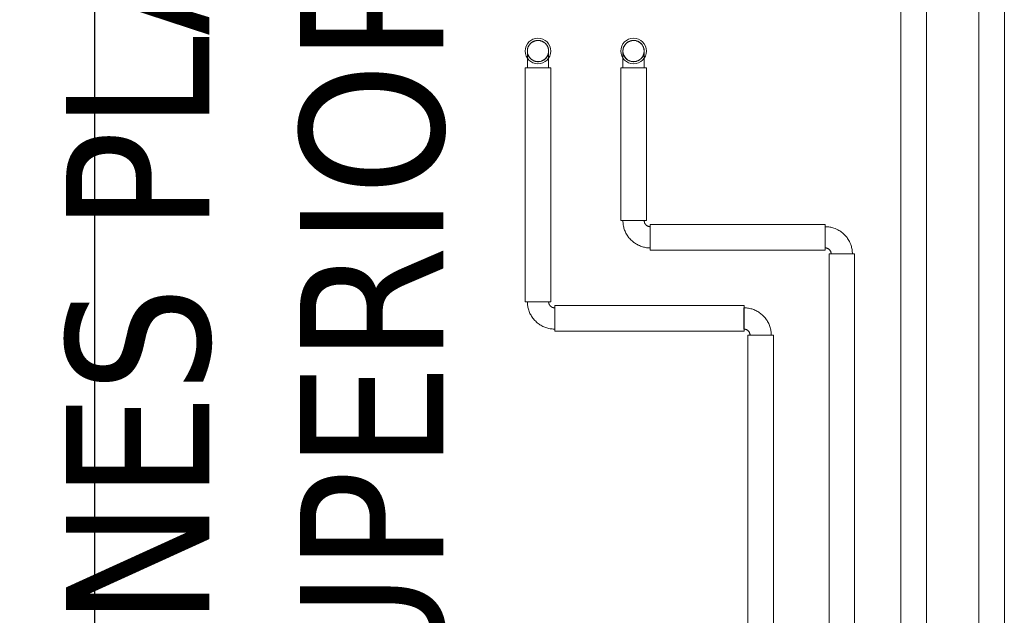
# Model space of a CAD drawing. Header units: metres. Extents: x 397.7 to 427.5, y 12.7 to 28.4.
# Tile 128 of 139: x 420.531 to 421.561, y 19.713 to 20.337. Entities that reach past the tile are written whole.
import ezdxf

# ---------------------------------------------------------------- set-up
doc = ezdxf.new("R2010")
doc.units = ezdxf.units.M
for name, color, linetype, lineweight in [('A-WALL-____-MCUT', 7, 'Continuous', 25), ('A-WALL-____-OTLN', 7, 'Continuous', 25), ('G-____-____-TEXT', 7, 'Continuous', 30), ('P-PIPE-____-OTLN', 7, 'Continuous', 18)]:
    doc.layers.add(name, color=color, linetype=linetype, lineweight=lineweight)
doc.styles.add('Tahoma_4', font='tahoma.ttf', dxfattribs={"height": 0.15})

# ---------------------------------------------------------------- blocks, each defined once
blk = doc.blocks.new('Family - Mampara P2-153343-05_CLI_AIGUA_P2')
at = {"layer": 'A-WALL-____-MCUT', "color": 253, "true_color": 0xaaaaaa}
blk.add_line((0, 0), (4.2271, 0), dxfattribs=at)
at = {"layer": 'A-WALL-____-OTLN', "color": 253, "true_color": 0xaaaaaa}
blk.add_line((0, 0), (4.2271, 0), dxfattribs=at)
at = {"layer": 'A-WALL-____-OTLN', "color": 253, "lineweight": 18, "true_color": 0xaaaaaa}
blk.add_line((0, 0), (6.0214, 0), dxfattribs=at)
blk = doc.blocks.new('LONDR55-XX_ZZ-ARQ-CAA-M3D-Londres55_ifc-1-05_CLI_AIGUA_P2')
at = {"layer": 'A-WALL-____-OTLN', "color": 253, "lineweight": 18, "true_color": 0xaaaaaa, "rotation": 90}
blk.add_blockref('Family - Mampara P2-153343-05_CLI_AIGUA_P2', (420.6098, 18.2155), dxfattribs=at)
blk = doc.blocks.new('M_Codo - Genérico - Estándar-V2-05_CLI_AIGUA_P2')
at = {"layer": 'P-PIPE-____-OTLN', "color": 31, "true_color": 0xffbe82}
for p, q in [((-0.0175, 0.0111), (-0.0175, -0.0111)), ((-0.0175, 0.0111), (-0.0175, -0.0111)), ((0.0111, 0.0175), (-0.0111, 0.0175)), ((0.0111, 0.0175), (-0.0111, 0.0175))]:
    blk.add_line(p, q, dxfattribs=at)
at = {"layer": 'P-PIPE-____-OTLN', "color": 31, "true_color": 0xffbe82, "flags": 128}
for points in [[(-0.0111, 0.0175), (-0.0111, 0.0172), (-0.0111, 0.017), (-0.0112, 0.0167), (-0.0112, 0.0165), (-0.0112, 0.0162), (-0.0113, 0.016), (-0.0114, 0.0157), (-0.0114, 0.0155), (-0.0115, 0.0152), (-0.0116, 0.015), (-0.0117, 0.0148), (-0.0118, 0.0145), (-0.012, 0.0143), (-0.0121, 0.0141), (-0.0122, 0.0139), (-0.0124, 0.0137), (-0.0125, 0.0135), (-0.0127, 0.0133), (-0.0129, 0.0131), (-0.013, 0.0129), (-0.0132, 0.0127), (-0.0134, 0.0126), (-0.0136, 0.0124), (-0.0138, 0.0123), (-0.014, 0.0121), (-0.0142, 0.012), (-0.0145, 0.0119), (-0.0147, 0.0117), (-0.0149, 0.0116), (-0.0152, 0.0115), (-0.0154, 0.0115), (-0.0156, 0.0114), (-0.0159, 0.0113), (-0.0161, 0.0113), (-0.0164, 0.0112), (-0.0166, 0.0112), (-0.0169, 0.0111), (-0.0171, 0.0111), (-0.0174, 0.0111), (-0.0175, 0.0111)], [(-0.0175, -0.0111), (-0.0163, -0.0111), (-0.0152, -0.011), (-0.014, -0.0109), (-0.0129, -0.0107), (-0.0118, -0.0105), (-0.0107, -0.0103), (-0.0096, -0.01), (-0.0085, -0.0097), (-0.0074, -0.0093), (-0.0063, -0.0089), (-0.0053, -0.0084), (-0.0043, -0.0079), (-0.0033, -0.0073), (-0.0023, -0.0067), (-0.0013, -0.0061), (-0.0004, -0.0055), (0.0005, -0.0048), (0.0014, -0.004), (0.0022, -0.0032), (0.003, -0.0024), (0.0038, -0.0016), (0.0046, -0.0007), (0.0053, 0.0002), (0.0059, 0.0011), (0.0066, 0.002), (0.0072, 0.003), (0.0077, 0.004), (0.0083, 0.005), (0.0087, 0.0061), (0.0092, 0.0071), (0.0096, 0.0082), (0.0099, 0.0093), (0.0102, 0.0104), (0.0105, 0.0115), (0.0107, 0.0126), (0.0109, 0.0137), (0.011, 0.0149), (0.0111, 0.016), (0.0111, 0.0172), (0.0111, 0.0175)]]:
    blk.add_lwpolyline(points, dxfattribs=at)
blk = doc.blocks.new('M_Codo - Genérico - Estándar-V1-05_CLI_AIGUA_P2')
at = {"layer": 'P-PIPE-____-OTLN', "color": 30, "true_color": 0xff7f00}
for p, q in [((-0.0175, 0.0111), (-0.0175, -0.0111)), ((-0.0175, 0.0111), (-0.0175, -0.0111)), ((0.0111, 0.0175), (-0.0111, 0.0175)), ((0.0111, 0.0175), (-0.0111, 0.0175))]:
    blk.add_line(p, q, dxfattribs=at)
at = {"layer": 'P-PIPE-____-OTLN', "color": 30, "true_color": 0xff7f00, "flags": 128}
for points in [[(-0.0111, 0.0175), (-0.0111, 0.0172), (-0.0111, 0.017), (-0.0112, 0.0167), (-0.0112, 0.0165), (-0.0112, 0.0162), (-0.0113, 0.016), (-0.0114, 0.0157), (-0.0114, 0.0155), (-0.0115, 0.0152), (-0.0116, 0.015), (-0.0117, 0.0148), (-0.0118, 0.0145), (-0.012, 0.0143), (-0.0121, 0.0141), (-0.0122, 0.0139), (-0.0124, 0.0137), (-0.0125, 0.0135), (-0.0127, 0.0133), (-0.0129, 0.0131), (-0.013, 0.0129), (-0.0132, 0.0127), (-0.0134, 0.0126), (-0.0136, 0.0124), (-0.0138, 0.0123), (-0.014, 0.0121), (-0.0142, 0.012), (-0.0145, 0.0119), (-0.0147, 0.0117), (-0.0149, 0.0116), (-0.0152, 0.0115), (-0.0154, 0.0115), (-0.0156, 0.0114), (-0.0159, 0.0113), (-0.0161, 0.0113), (-0.0164, 0.0112), (-0.0166, 0.0112), (-0.0169, 0.0111), (-0.0171, 0.0111), (-0.0174, 0.0111), (-0.0175, 0.0111)], [(-0.0175, -0.0111), (-0.0163, -0.0111), (-0.0152, -0.011), (-0.014, -0.0109), (-0.0129, -0.0107), (-0.0118, -0.0105), (-0.0107, -0.0103), (-0.0096, -0.01), (-0.0085, -0.0097), (-0.0074, -0.0093), (-0.0063, -0.0089), (-0.0053, -0.0084), (-0.0043, -0.0079), (-0.0033, -0.0073), (-0.0023, -0.0067), (-0.0013, -0.0061), (-0.0004, -0.0055), (0.0005, -0.0048), (0.0014, -0.004), (0.0022, -0.0032), (0.003, -0.0024), (0.0038, -0.0016), (0.0046, -0.0007), (0.0053, 0.0002), (0.0059, 0.0011), (0.0066, 0.002), (0.0072, 0.003), (0.0077, 0.004), (0.0083, 0.005), (0.0087, 0.0061), (0.0092, 0.0071), (0.0096, 0.0082), (0.0099, 0.0093), (0.0102, 0.0104), (0.0105, 0.0115), (0.0107, 0.0126), (0.0109, 0.0137), (0.011, 0.0149), (0.0111, 0.016), (0.0111, 0.0172), (0.0111, 0.0175)]]:
    blk.add_lwpolyline(points, dxfattribs=at)
blk = doc.blocks.new('M_Codo - Genérico - Estándar-V9-05_CLI_AIGUA_P2')
at = {"layer": 'P-PIPE-____-OTLN', "color": 31, "true_color": 0xffbe82}
for p, q in [((421.0623, 20.2863), (421.0734, 20.2863)), ((421.0734, 20.2863), (421.0845, 20.2863))]:
    blk.add_line(p, q, dxfattribs=at)
at = {"layer": 'P-PIPE-____-OTLN', "color": 31, "true_color": 0xffbe82, "flags": 128}
for points in [[(421.0623, 20.3038), (421.0623, 20.3042), (421.0623, 20.3046), (421.0624, 20.3051), (421.0624, 20.3055), (421.0625, 20.306), (421.0626, 20.3064), (421.0627, 20.3068), (421.0629, 20.3073), (421.063, 20.3077), (421.0632, 20.3081), (421.0633, 20.3085), (421.0635, 20.3089), (421.0638, 20.3093), (421.064, 20.3097), (421.0642, 20.31), (421.0645, 20.3104), (421.0648, 20.3107), (421.065, 20.3111), (421.0653, 20.3114), (421.0657, 20.3117), (421.066, 20.312), (421.0663, 20.3123), (421.0667, 20.3126), (421.067, 20.3129), (421.0674, 20.3131), (421.0678, 20.3133), (421.0682, 20.3136), (421.0686, 20.3138), (421.069, 20.3139), (421.0694, 20.3141), (421.0698, 20.3143), (421.0702, 20.3144), (421.0706, 20.3145), (421.0711, 20.3146), (421.0715, 20.3147), (421.072, 20.3148), (421.0724, 20.3148), (421.0728, 20.3149), (421.0733, 20.3149), (421.0734, 20.3149)], [(421.0734, 20.3149), (421.0738, 20.3149), (421.0743, 20.3148), (421.0747, 20.3148), (421.0752, 20.3147), (421.0756, 20.3147), (421.076, 20.3146), (421.0765, 20.3144), (421.0769, 20.3143), (421.0773, 20.3142), (421.0777, 20.314), (421.0781, 20.3138), (421.0785, 20.3136), (421.0789, 20.3134), (421.0793, 20.3132), (421.0797, 20.3129), (421.08, 20.3127), (421.0804, 20.3124), (421.0807, 20.3121), (421.0811, 20.3118), (421.0814, 20.3115), (421.0817, 20.3112), (421.082, 20.3108), (421.0822, 20.3105), (421.0825, 20.3101), (421.0828, 20.3098), (421.083, 20.3094), (421.0832, 20.309), (421.0834, 20.3086), (421.0836, 20.3082), (421.0838, 20.3078), (421.0839, 20.3074), (421.084, 20.3069), (421.0842, 20.3065), (421.0843, 20.3061), (421.0844, 20.3056), (421.0844, 20.3052), (421.0845, 20.3048), (421.0845, 20.3043), (421.0845, 20.3039), (421.0845, 20.3038)], [(421.0623, 20.2863), (421.0623, 20.287), (421.0623, 20.2877), (421.0623, 20.2884), (421.0623, 20.2891), (421.0623, 20.2898), (421.0623, 20.2904), (421.0623, 20.2911), (421.0623, 20.2918), (421.0623, 20.2924), (421.0623, 20.2931), (421.0623, 20.2937), (421.0623, 20.2944), (421.0623, 20.295), (421.0623, 20.2956), (421.0623, 20.2962), (421.0623, 20.2967), (421.0623, 20.2973), (421.0623, 20.2978), (421.0623, 20.2983), (421.0623, 20.2988), (421.0623, 20.2993), (421.0623, 20.2998), (421.0623, 20.3002), (421.0623, 20.3006), (421.0623, 20.301), (421.0623, 20.3014), (421.0623, 20.3017), (421.0623, 20.302), (421.0623, 20.3023), (421.0623, 20.3026), (421.0623, 20.3028), (421.0623, 20.303), (421.0623, 20.3032), (421.0623, 20.3034), (421.0623, 20.3035), (421.0623, 20.3036), (421.0623, 20.3037), (421.0623, 20.3037), (421.0623, 20.3038)], [(421.0734, 20.2926), (421.073, 20.2927), (421.0725, 20.2927), (421.0721, 20.2927), (421.0716, 20.2928), (421.0712, 20.2929), (421.0708, 20.293), (421.0703, 20.2931), (421.0699, 20.2932), (421.0695, 20.2934), (421.0691, 20.2935), (421.0687, 20.2937), (421.0683, 20.2939), (421.0679, 20.2941), (421.0675, 20.2943), (421.0671, 20.2946), (421.0668, 20.2948), (421.0664, 20.2951), (421.0661, 20.2954), (421.0657, 20.2957), (421.0654, 20.296), (421.0651, 20.2963), (421.0648, 20.2967), (421.0646, 20.297), (421.0643, 20.2974), (421.0641, 20.2978), (421.0638, 20.2981), (421.0636, 20.2985), (421.0634, 20.2989), (421.0632, 20.2993), (421.063, 20.2997), (421.0629, 20.3001), (421.0628, 20.3006), (421.0626, 20.301), (421.0625, 20.3014), (421.0625, 20.3019), (421.0624, 20.3023), (421.0623, 20.3028), (421.0623, 20.3032), (421.0623, 20.3036), (421.0623, 20.3038)], [(421.0845, 20.3038), (421.0845, 20.3033), (421.0845, 20.3029), (421.0844, 20.3024), (421.0844, 20.302), (421.0843, 20.3016), (421.0842, 20.3011), (421.0841, 20.3007), (421.084, 20.3003), (421.0838, 20.2998), (421.0836, 20.2994), (421.0835, 20.299), (421.0833, 20.2986), (421.083, 20.2982), (421.0828, 20.2979), (421.0826, 20.2975), (421.0823, 20.2971), (421.082, 20.2968), (421.0818, 20.2964), (421.0815, 20.2961), (421.0811, 20.2958), (421.0808, 20.2955), (421.0805, 20.2952), (421.0801, 20.2949), (421.0798, 20.2947), (421.0794, 20.2944), (421.079, 20.2942), (421.0786, 20.294), (421.0782, 20.2938), (421.0778, 20.2936), (421.0774, 20.2934), (421.077, 20.2932), (421.0766, 20.2931), (421.0762, 20.293), (421.0757, 20.2929), (421.0753, 20.2928), (421.0749, 20.2927), (421.0744, 20.2927), (421.074, 20.2927), (421.0735, 20.2926), (421.0734, 20.2926)], [(421.0845, 20.3038), (421.0845, 20.3037), (421.0845, 20.3037), (421.0845, 20.3036), (421.0845, 20.3035), (421.0845, 20.3034), (421.0845, 20.3033), (421.0845, 20.3031), (421.0845, 20.3029), (421.0845, 20.3026), (421.0845, 20.3024), (421.0845, 20.3021), (421.0845, 20.3018), (421.0845, 20.3015), (421.0845, 20.3011), (421.0845, 20.3007), (421.0845, 20.3003), (421.0845, 20.2999), (421.0845, 20.2994), (421.0845, 20.299), (421.0845, 20.2985), (421.0845, 20.298), (421.0845, 20.2974), (421.0845, 20.2969), (421.0845, 20.2963), (421.0845, 20.2957), (421.0845, 20.2951), (421.0845, 20.2945), (421.0845, 20.2939), (421.0845, 20.2933), (421.0845, 20.2926), (421.0845, 20.292), (421.0845, 20.2913), (421.0845, 20.2906), (421.0845, 20.29), (421.0845, 20.2893), (421.0845, 20.2886), (421.0845, 20.2879), (421.0845, 20.2872), (421.0845, 20.2865), (421.0845, 20.2863)]]:
    blk.add_lwpolyline(points, dxfattribs=at)
at = {"layer": 'P-PIPE-____-OTLN', "color": 31, "true_color": 0xffbe82}
for start, end in [(90, 270), (270, 90)]:
    blk.add_arc((421.0734, 20.3038), 0.0111, start, end, dxfattribs=at)
blk = doc.blocks.new('M_Codo - Genérico - Estándar-V10-05_CLI_AIGUA_P2')
at = {"layer": 'P-PIPE-____-OTLN', "color": 30, "true_color": 0xff7f00}
for p, q in [((421.1623, 20.2863), (421.1734, 20.2863)), ((421.1734, 20.2863), (421.1845, 20.2863))]:
    blk.add_line(p, q, dxfattribs=at)
at = {"layer": 'P-PIPE-____-OTLN', "color": 30, "true_color": 0xff7f00, "flags": 128}
for points in [[(421.1623, 20.3038), (421.1623, 20.3042), (421.1623, 20.3046), (421.1624, 20.3051), (421.1624, 20.3055), (421.1625, 20.306), (421.1626, 20.3064), (421.1627, 20.3068), (421.1629, 20.3073), (421.163, 20.3077), (421.1632, 20.3081), (421.1633, 20.3085), (421.1635, 20.3089), (421.1638, 20.3093), (421.164, 20.3097), (421.1642, 20.31), (421.1645, 20.3104), (421.1648, 20.3107), (421.165, 20.3111), (421.1653, 20.3114), (421.1657, 20.3117), (421.166, 20.312), (421.1663, 20.3123), (421.1667, 20.3126), (421.167, 20.3129), (421.1674, 20.3131), (421.1678, 20.3133), (421.1682, 20.3136), (421.1686, 20.3138), (421.169, 20.3139), (421.1694, 20.3141), (421.1698, 20.3143), (421.1702, 20.3144), (421.1706, 20.3145), (421.1711, 20.3146), (421.1715, 20.3147), (421.172, 20.3148), (421.1724, 20.3148), (421.1728, 20.3149), (421.1733, 20.3149), (421.1734, 20.3149)], [(421.1734, 20.3149), (421.1738, 20.3149), (421.1743, 20.3148), (421.1747, 20.3148), (421.1752, 20.3147), (421.1756, 20.3147), (421.176, 20.3146), (421.1765, 20.3144), (421.1769, 20.3143), (421.1773, 20.3142), (421.1777, 20.314), (421.1781, 20.3138), (421.1785, 20.3136), (421.1789, 20.3134), (421.1793, 20.3132), (421.1797, 20.3129), (421.18, 20.3127), (421.1804, 20.3124), (421.1807, 20.3121), (421.1811, 20.3118), (421.1814, 20.3115), (421.1817, 20.3112), (421.182, 20.3108), (421.1822, 20.3105), (421.1825, 20.3101), (421.1828, 20.3098), (421.183, 20.3094), (421.1832, 20.309), (421.1834, 20.3086), (421.1836, 20.3082), (421.1838, 20.3078), (421.1839, 20.3074), (421.184, 20.3069), (421.1842, 20.3065), (421.1843, 20.3061), (421.1844, 20.3056), (421.1844, 20.3052), (421.1845, 20.3048), (421.1845, 20.3043), (421.1845, 20.3039), (421.1845, 20.3038)], [(421.1623, 20.2863), (421.1623, 20.287), (421.1623, 20.2877), (421.1623, 20.2884), (421.1623, 20.2891), (421.1623, 20.2898), (421.1623, 20.2904), (421.1623, 20.2911), (421.1623, 20.2918), (421.1623, 20.2924), (421.1623, 20.2931), (421.1623, 20.2937), (421.1623, 20.2944), (421.1623, 20.295), (421.1623, 20.2956), (421.1623, 20.2962), (421.1623, 20.2967), (421.1623, 20.2973), (421.1623, 20.2978), (421.1623, 20.2983), (421.1623, 20.2988), (421.1623, 20.2993), (421.1623, 20.2998), (421.1623, 20.3002), (421.1623, 20.3006), (421.1623, 20.301), (421.1623, 20.3014), (421.1623, 20.3017), (421.1623, 20.302), (421.1623, 20.3023), (421.1623, 20.3026), (421.1623, 20.3028), (421.1623, 20.303), (421.1623, 20.3032), (421.1623, 20.3034), (421.1623, 20.3035), (421.1623, 20.3036), (421.1623, 20.3037), (421.1623, 20.3037), (421.1623, 20.3038)], [(421.1734, 20.2926), (421.173, 20.2927), (421.1725, 20.2927), (421.1721, 20.2927), (421.1716, 20.2928), (421.1712, 20.2929), (421.1708, 20.293), (421.1703, 20.2931), (421.1699, 20.2932), (421.1695, 20.2934), (421.1691, 20.2935), (421.1687, 20.2937), (421.1683, 20.2939), (421.1679, 20.2941), (421.1675, 20.2943), (421.1671, 20.2946), (421.1668, 20.2948), (421.1664, 20.2951), (421.1661, 20.2954), (421.1657, 20.2957), (421.1654, 20.296), (421.1651, 20.2963), (421.1648, 20.2967), (421.1646, 20.297), (421.1643, 20.2974), (421.1641, 20.2978), (421.1638, 20.2981), (421.1636, 20.2985), (421.1634, 20.2989), (421.1632, 20.2993), (421.163, 20.2997), (421.1629, 20.3001), (421.1628, 20.3006), (421.1626, 20.301), (421.1625, 20.3014), (421.1625, 20.3019), (421.1624, 20.3023), (421.1623, 20.3028), (421.1623, 20.3032), (421.1623, 20.3036), (421.1623, 20.3038)], [(421.1845, 20.3038), (421.1845, 20.3033), (421.1845, 20.3029), (421.1844, 20.3024), (421.1844, 20.302), (421.1843, 20.3016), (421.1842, 20.3011), (421.1841, 20.3007), (421.184, 20.3003), (421.1838, 20.2998), (421.1836, 20.2994), (421.1835, 20.299), (421.1833, 20.2986), (421.183, 20.2982), (421.1828, 20.2979), (421.1826, 20.2975), (421.1823, 20.2971), (421.182, 20.2968), (421.1818, 20.2964), (421.1815, 20.2961), (421.1811, 20.2958), (421.1808, 20.2955), (421.1805, 20.2952), (421.1801, 20.2949), (421.1798, 20.2947), (421.1794, 20.2944), (421.179, 20.2942), (421.1786, 20.294), (421.1782, 20.2938), (421.1778, 20.2936), (421.1774, 20.2934), (421.177, 20.2932), (421.1766, 20.2931), (421.1762, 20.293), (421.1757, 20.2929), (421.1753, 20.2928), (421.1749, 20.2927), (421.1744, 20.2927), (421.174, 20.2927), (421.1735, 20.2926), (421.1734, 20.2926)], [(421.1845, 20.3038), (421.1845, 20.3037), (421.1845, 20.3037), (421.1845, 20.3036), (421.1845, 20.3035), (421.1845, 20.3034), (421.1845, 20.3033), (421.1845, 20.3031), (421.1845, 20.3029), (421.1845, 20.3026), (421.1845, 20.3024), (421.1845, 20.3021), (421.1845, 20.3018), (421.1845, 20.3015), (421.1845, 20.3011), (421.1845, 20.3007), (421.1845, 20.3003), (421.1845, 20.2999), (421.1845, 20.2994), (421.1845, 20.299), (421.1845, 20.2985), (421.1845, 20.298), (421.1845, 20.2974), (421.1845, 20.2969), (421.1845, 20.2963), (421.1845, 20.2957), (421.1845, 20.2951), (421.1845, 20.2945), (421.1845, 20.2939), (421.1845, 20.2933), (421.1845, 20.2926), (421.1845, 20.292), (421.1845, 20.2913), (421.1845, 20.2906), (421.1845, 20.29), (421.1845, 20.2893), (421.1845, 20.2886), (421.1845, 20.2879), (421.1845, 20.2872), (421.1845, 20.2865), (421.1845, 20.2863)]]:
    blk.add_lwpolyline(points, dxfattribs=at)
at = {"layer": 'P-PIPE-____-OTLN', "color": 30, "true_color": 0xff7f00}
for start, end in [(90, 270), (270, 90)]:
    blk.add_arc((421.1734, 20.3038), 0.0111, start, end, dxfattribs=at)

msp = doc.modelspace()

# ---------------------------------------------------------------- linework, layer by layer
at = {"layer": 'P-PIPE-____-OTLN', "color": 175, "true_color": 0x5046b4}
for p, q in [((421.5347, 21.7061), (421.5347, 19.4658)), ((421.5614, 19.4658), (421.5614, 21.7061))]:
    msp.add_line(p, q, dxfattribs=at)
at = {"layer": 'P-PIPE-____-OTLN', "color": 145, "true_color": 0x527ca5}
for p, q in [((421.4531, 21.6245), (421.4531, 19.5474)), ((421.4798, 19.5474), (421.4798, 21.6245))]:
    msp.add_line(p, q, dxfattribs=at)
at = {"layer": 'P-PIPE-____-OTLN', "color": 31, "true_color": 0xffbe82}
for p, q in [((421.0601, 20.2863), (421.0601, 20.0413)), ((421.0868, 20.2863), (421.0601, 20.2863)), ((421.0868, 20.0413), (421.0868, 20.2863)), ((421.0601, 20.0413), (421.0868, 20.0413)), ((421.289, 20.0372), (421.0909, 20.0372)), ((421.0909, 20.0372), (421.0909, 20.0105)), ((421.289, 20.0105), (421.289, 20.0372)), ((421.0909, 20.0105), (421.289, 20.0105)), ((421.2931, 20.0064), (421.2931, 18.1565)), ((421.3198, 20.0064), (421.2931, 20.0064)), ((421.3198, 18.1565), (421.3198, 20.0064))]:
    msp.add_line(p, q, dxfattribs=at)
at = {"layer": 'P-PIPE-____-OTLN', "color": 30, "true_color": 0xff7f00}
for p, q in [((421.1601, 20.2863), (421.1601, 20.1262)), ((421.1868, 20.2863), (421.1601, 20.2863)), ((421.1868, 20.1262), (421.1868, 20.2863)), ((421.1601, 20.1262), (421.1868, 20.1262)), ((421.3739, 20.1221), (421.1909, 20.1221)), ((421.1909, 20.1221), (421.1909, 20.0954)), ((421.3739, 20.0954), (421.3739, 20.1221)), ((421.1909, 20.0954), (421.3739, 20.0954)), ((421.378, 20.0913), (421.378, 18.0846)), ((421.4047, 20.0913), (421.378, 20.0913)), ((421.4047, 18.0846), (421.4047, 20.0913))]:
    msp.add_line(p, q, dxfattribs=at)
at = {"layer": 'P-PIPE-____-OTLN', "color": 31, "true_color": 0xffbe82}
for start, end in [(0, 180), (180, 0)]:
    msp.add_arc((421.0734, 20.3038), 0.0134, start, end, dxfattribs=at)
at = {"layer": 'P-PIPE-____-OTLN', "color": 30, "true_color": 0xff7f00}
for start, end in [(0, 180), (180, 0)]:
    msp.add_arc((421.1734, 20.3038), 0.0134, start, end, dxfattribs=at)

# ---------------------------------------------------------------- block references
at = {"lineweight": 5}
msp.add_blockref('LONDR55-XX_ZZ-ARQ-CAA-M3D-Londres55_ifc-1-05_CLI_AIGUA_P2', (0, 0), dxfattribs=at)
at = {"layer": 'P-PIPE-____-OTLN', "color": 31, "true_color": 0xffbe82}
msp.add_blockref('M_Codo - Genérico - Estándar-V9-05_CLI_AIGUA_P2', (0, 0), dxfattribs=at)
at = {"layer": 'P-PIPE-____-OTLN', "color": 30, "true_color": 0xff7f00}
msp.add_blockref('M_Codo - Genérico - Estándar-V10-05_CLI_AIGUA_P2', (0, 0), dxfattribs=at)
for p, rotation in [((421.1734, 20.1088), 270), ((421.3913, 20.1088), 90)]:
    msp.add_blockref('M_Codo - Genérico - Estándar-V1-05_CLI_AIGUA_P2', p, dxfattribs=dict(at, rotation=rotation))
at = {"layer": 'P-PIPE-____-OTLN', "color": 31, "true_color": 0xffbe82}
for p, rotation in [((421.0734, 20.0238), 270), ((421.3064, 20.0238), 90)]:
    msp.add_blockref('M_Codo - Genérico - Estándar-V2-05_CLI_AIGUA_P2', p, dxfattribs=dict(at, rotation=rotation))

# ---------------------------------------------------------------- texts
at = {"layer": 'G-____-____-TEXT', "char_height": 0.15, "attachment_point": 1, "rotation": 90, "style": 'Tahoma_4'}
for s, insert, width in [('MÀQUINES PLANTA ', (420.5796, 19.1066), 2.212658), ('SUPERIOR', (420.8243, 19.5167), 1.138396)]:
    msp.add_mtext(s, dxfattribs=dict(at, insert=insert, width=width))

doc.saveas('drawing.dxf')
